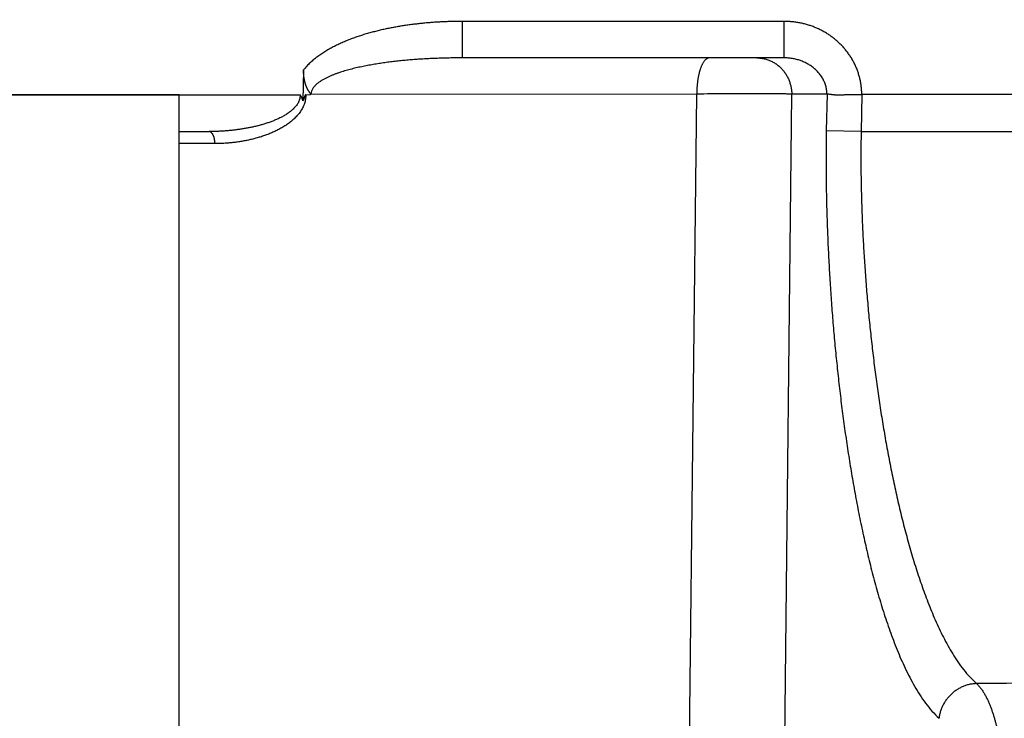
# Model space of a CAD drawing. Header units: millimetres. Extents: x 0 to 1300, y 0 to 891.
# Tile 86 of 127: x 370.2 to 374.21, y 461.46 to 464.31. Entities that reach past the tile are written whole.
import ezdxf

# ---------------------------------------------------------------- set-up
doc = ezdxf.new("R2010")
doc.units = ezdxf.units.MM
doc.header["$LTSCALE"] = 0.545669
doc.layers.add('NoLayerName_001', color=7, linetype='Continuous')
doc.styles.get("Standard").update_dxf_attribs({"font": 'txt', "bigfont": 'extfont2'})
doc.dimstyles.get("Standard").update_dxf_attribs({"dimtxt": 2.5, "dimasz": 2.5, "dimexe": 1, "dimexo": 1, "dimtad": 1, "dimdec": 3, "dimzin": 0, "dimdsep": 46, "dimtxsty": 'Standard', "dimcen": 2.5, "dimadec": 3, "dimazin": 0, "dimtfac": 0.75, "dimtdec": 3, "dimtmove": 0, "dimatfit": 3, "dimfxl": 1, "dimarcsym": 0})

# ---------------------------------------------------------------- blocks, each defined once
blk = doc.blocks.new('_OPEN30')
at = {"color": 0, "linetype": 'ByBlock', "lineweight": -2}
for p, q in [((-1, 0.267949), (0, 0)), ((0, 0), (-1, -0.267949)), ((0, 0), (-1, 0))]:
    blk.add_line(p, q, dxfattribs=at)
blk = doc.blocks.new('*D30')
at = {"layer": 'Defpoints', "color": 0}
for p in [(337.5, 522.5), (510, 495), (337.5, 368.7081)]:
    blk.add_point(p, dxfattribs=at)
at = {"layer": 'NoLayerName_001', "color": 0, "linetype": 'Continuous', "lineweight": 13}
for p, q in [((337.5, 519.5), (337.5, 365.7081)), ((510, 492), (510, 365.7081)), ((505.5, 368.7081), (342, 368.7081))]:
    blk.add_line(p, q, dxfattribs=at)
at = {"layer": 'NoLayerName_001', "color": 0, "lineweight": 13, "xscale": 4.5, "yscale": 4.5, "zscale": 4.5, "rotation": 180}
blk.add_blockref('_OPEN30', (337.5, 368.7081), dxfattribs=at)
at = {"layer": 'NoLayerName_001', "color": 0, "lineweight": 13, "xscale": 4.5, "yscale": 4.5, "zscale": 4.5}
blk.add_blockref('_OPEN30', (510, 368.7081), dxfattribs=at)
at = {"layer": 'NoLayerName_001', "color": 0, "lineweight": 13, "insert": (423.75, 378.0029), "char_height": 10.5, "attachment_point": 5}
blk.add_mtext('\\W0.8000;１７３', dxfattribs=at)

msp = doc.modelspace()

# ---------------------------------------------------------------- linework, layer by layer
at = {"layer": 'NoLayerName_001', "color": 60, "linetype": 'Continuous', "lineweight": 25}
for p, q in [((373.3148, 464.2987), (372.0048, 464.2987)), ((372.0048, 464.15), (372.0048, 464.2987)), ((373.3148, 464.15), (373.3148, 464.2987)), ((373.3148, 464.15), (372.0048, 464.15)), ((371.3573, 464.1011), (371.3547, 463.9751)), ((365.0005, 464), (371.3432, 464)), ((371.3659, 464), (371.3855, 464.0013)), ((372.9587, 464.0026), (371.3855, 464.0013)), ((372.9093, 459.5208), (372.9587, 464.0026)), ((373.298, 459.5208), (373.3459, 464.0026)), ((373.4895, 464.0026), (373.3459, 464.0026)), ((373.4895, 464.0026), (373.4867, 463.8526)), ((373.6313, 464.0005), (373.6285, 463.85)), ((370.851, 463.85), (370.9721, 463.85)), ((373.6285, 463.85), (373.4867, 463.8526)), ((373.6285, 463.85), (385.1499, 463.85)), ((370.9961, 463.8009), (370.851, 463.8009))]:
    msp.add_line(p, q, dxfattribs=at)
at = {"layer": 'NoLayerName_001', "color": 4, "linetype": 'Continuous', "lineweight": 25}
for p, q in [((370.851, 464), (365.351, 464)), ((370.851, 461.3), (370.851, 464))]:
    msp.add_line(p, q, dxfattribs=at)
at = {"layer": 'NoLayerName_001', "color": 140, "linetype": 'Continuous', "lineweight": 25}
msp.add_line((391.0005, 464), (373.6313, 464.0005), dxfattribs=at)
at = {"layer": 'NoLayerName_001', "color": 60, "linetype": 'Continuous', "lineweight": 25}
msp.add_arc((377.359, -7.1028), 468.7155, 89.921578, 90.39855, dxfattribs=at)
for points, knots in [([(372.0048, 464.2987), (371.9982, 464.2987), (371.985, 464.2986), (371.9651, 464.2983), (371.9453, 464.2977), (371.9255, 464.2969), (371.9056, 464.2959), (371.8858, 464.2946), (371.866, 464.293), (371.8462, 464.2913), (371.8265, 464.2892), (371.8068, 464.2869), (371.7871, 464.2843), (371.7674, 464.2815), (371.7478, 464.2784), (371.7283, 464.2749), (371.7088, 464.2712), (371.6893, 464.2672), (371.6699, 464.2628), (371.6506, 464.2581), (371.6313, 464.253), (371.6122, 464.2476), (371.5932, 464.2418), (371.5743, 464.2355), (371.5556, 464.2288), (371.537, 464.2216), (371.5187, 464.214), (371.5006, 464.2058), (371.4828, 464.1971), (371.4652, 464.1878), (371.448, 464.1779), (371.4312, 464.1672), (371.4149, 464.1558), (371.3991, 464.1436), (371.3842, 464.1304), (371.37, 464.1164), (371.3616, 464.1061), (371.3573, 464.1011)], [0, 0, 0, 0, 0.0198477, 0.0396993, 0.0595538, 0.07941, 0.099267, 0.1191242, 0.1389808, 0.1588365, 0.178691, 0.1985441, 0.2183963, 0.2382481, 0.2581008, 0.2779559, 0.2978154, 0.3176818, 0.337558, 0.3574473, 0.377347, 0.3972494, 0.4171481, 0.4370382, 0.4569173, 0.4767846, 0.4966419, 0.5164931, 0.5363441, 0.5561966, 0.5760554, 0.5959345, 0.6158566, 0.6358119, 0.6557482, 0.6756373, 0.6954853, 0.6954853, 0.6954853, 0.6954853]), ([(373.6311, 464.0005), (373.631, 464.0059), (373.6308, 464.0166), (373.6293, 464.0326), (373.627, 464.0485), (373.6238, 464.0643), (373.6197, 464.0799), (373.6147, 464.0953), (373.6089, 464.1103), (373.6023, 464.125), (373.5948, 464.1393), (373.5866, 464.1531), (373.5776, 464.1665), (373.5679, 464.1794), (373.5576, 464.1917), (373.5466, 464.2035), (373.535, 464.2146), (373.5229, 464.2252), (373.5102, 464.2351), (373.4971, 464.2443), (373.4835, 464.2529), (373.4694, 464.2607), (373.455, 464.2679), (373.4403, 464.2744), (373.4252, 464.2801), (373.4099, 464.285), (373.3944, 464.2892), (373.3786, 464.2927), (373.3628, 464.2954), (373.3468, 464.2973), (373.3308, 464.2985), (373.3202, 464.2986), (373.3148, 464.2987)], [0, 0, 0, 0, 0.0160062, 0.032059, 0.0481499, 0.0642688, 0.0804043, 0.0965452, 0.1126802, 0.1287998, 0.1449039, 0.1609987, 0.1770885, 0.1931755, 0.20926, 0.225341, 0.2414169, 0.2574866, 0.273554, 0.289623, 0.3056959, 0.3217738, 0.3378575, 0.3539468, 0.3700415, 0.3861401, 0.4022383, 0.4183307, 0.4344109, 0.4504718, 0.4665061, 0.4825066, 0.4825066, 0.4825066, 0.4825066]), ([(372.0048, 464.15), (372.0008, 464.15), (371.9929, 464.15), (371.9809, 464.1499), (371.9689, 464.1498), (371.957, 464.1496), (371.945, 464.1494), (371.933, 464.1491), (371.9211, 464.1488), (371.9091, 464.1484), (371.8971, 464.148), (371.8852, 464.1475), (371.8732, 464.1469), (371.8612, 464.1463), (371.8493, 464.1457), (371.8373, 464.1449), (371.8254, 464.1442), (371.8134, 464.1433), (371.8015, 464.1424), (371.7896, 464.1415), (371.7776, 464.1404), (371.7657, 464.1393), (371.7538, 464.1382), (371.7419, 464.1369), (371.73, 464.1356), (371.7181, 464.1342), (371.7062, 464.1327), (371.6943, 464.1312), (371.6825, 464.1295), (371.6706, 464.1278), (371.6588, 464.126), (371.647, 464.1241), (371.6352, 464.1221), (371.6234, 464.12), (371.6116, 464.1177), (371.5999, 464.1154), (371.5882, 464.1129), (371.5765, 464.1103), (371.5648, 464.1076), (371.5532, 464.1047), (371.5455, 464.1027), (371.5416, 464.1016)], [0, 0, 0, 0, 0.0119699, 0.02394, 0.0359104, 0.047881, 0.0598518, 0.0718229, 0.0837942, 0.0957658, 0.1077376, 0.1197099, 0.1316825, 0.1436555, 0.1556291, 0.1676033, 0.1795781, 0.1915531, 0.2035283, 0.2155033, 0.227478, 0.2394522, 0.2514259, 0.263399, 0.2753715, 0.2873433, 0.2993147, 0.3112856, 0.3232563, 0.3352269, 0.3471976, 0.3591683, 0.3711391, 0.3831103, 0.3950824, 0.4070558, 0.4190311, 0.4310076, 0.4429839, 0.4549591, 0.4669328, 0.4669328, 0.4669328, 0.4669328]), ([(373.0105, 464.15), (373.0089, 464.1498), (373.0058, 464.1496), (373.0013, 464.1477), (372.9972, 464.145), (372.9935, 464.1418), (372.9902, 464.1382), (372.9873, 464.1344), (372.9847, 464.1304), (372.9825, 464.1263), (372.9804, 464.1221), (372.9784, 464.1179), (372.9766, 464.1135), (372.9749, 464.1091), (372.9733, 464.1047), (372.9719, 464.1002), (372.9705, 464.0957), (372.9692, 464.0912), (372.9681, 464.0866), (372.967, 464.082), (372.966, 464.0774), (372.9651, 464.0728), (372.9643, 464.0682), (372.9635, 464.0635), (372.9628, 464.0589), (372.9622, 464.0542), (372.9616, 464.0495), (372.961, 464.0449), (372.9606, 464.0402), (372.9601, 464.0355), (372.9598, 464.0308), (372.9594, 464.0261), (372.9592, 464.0214), (372.959, 464.0167), (372.9588, 464.012), (372.9587, 464.0073), (372.9587, 464.0042), (372.9587, 464.0026)], [0, 0, 0, 0, 0.00466, 0.0094004, 0.014286, 0.0192576, 0.0241802, 0.028955, 0.0336392, 0.0382953, 0.0429665, 0.0476611, 0.052372, 0.0570906, 0.0618075, 0.0665189, 0.0712266, 0.0759324, 0.0806375, 0.0853428, 0.0900488, 0.0947558, 0.0994637, 0.1041721, 0.1088803, 0.1135876, 0.1182942, 0.123, 0.1277051, 0.1324097, 0.1371137, 0.1418171, 0.1465201, 0.1512225, 0.1559243, 0.1606254, 0.1653258, 0.1653258, 0.1653258, 0.1653258]), ([(373.2041, 464.15), (373.2066, 464.1499), (373.2116, 464.1499), (373.2191, 464.1492), (373.2266, 464.1481), (373.234, 464.1467), (373.2413, 464.1448), (373.2486, 464.1425), (373.2556, 464.1398), (373.2626, 464.1367), (373.2693, 464.1333), (373.2758, 464.1295), (373.2821, 464.1253), (373.2882, 464.1208), (373.2941, 464.116), (373.2996, 464.1109), (373.3049, 464.1055), (373.3099, 464.0999), (373.3147, 464.094), (373.3191, 464.0879), (373.3232, 464.0815), (373.327, 464.075), (373.3304, 464.0683), (373.3335, 464.0614), (373.3363, 464.0543), (373.3387, 464.0472), (373.3408, 464.0399), (373.3426, 464.0325), (373.3439, 464.0251), (373.3449, 464.0176), (373.3456, 464.0101), (373.3458, 464.0051), (373.3459, 464.0026)], [0, 0, 0, 0, 0.0075172, 0.015055, 0.0226096, 0.0301764, 0.0377503, 0.0453262, 0.0528992, 0.0604653, 0.0680254, 0.0755821, 0.083137, 0.0906907, 0.0982434, 0.1057944, 0.1133431, 0.1208896, 0.1284359, 0.1359836, 0.1435336, 0.1510865, 0.1586422, 0.1662009, 0.1737624, 0.1813256, 0.1888884, 0.1964482, 0.2040019, 0.2115462, 0.2190777, 0.226593, 0.226593, 0.226593, 0.226593]), ([(373.4894, 464.0026), (373.4892, 464.0054), (373.4891, 464.011), (373.4881, 464.0194), (373.4866, 464.0277), (373.4845, 464.0359), (373.4819, 464.044), (373.4789, 464.0519), (373.4754, 464.0596), (373.4714, 464.0671), (373.4669, 464.0743), (373.4621, 464.0812), (373.4568, 464.0878), (373.4512, 464.0941), (373.4453, 464.1001), (373.4391, 464.1058), (373.4325, 464.1111), (373.4258, 464.1162), (373.4188, 464.1208), (373.4115, 464.1251), (373.4041, 464.1291), (373.3965, 464.1328), (373.3888, 464.1361), (373.3809, 464.139), (373.3729, 464.1416), (373.3648, 464.1438), (373.3566, 464.1457), (373.3483, 464.1473), (373.34, 464.1485), (373.3316, 464.1494), (373.3232, 464.1499), (373.3176, 464.1499), (373.3148, 464.15)], [0, 0, 0, 0, 0.0083897, 0.0168107, 0.0252591, 0.0337287, 0.0422112, 0.0506973, 0.0591768, 0.0676401, 0.0760857, 0.0845218, 0.0929544, 0.1013867, 0.1098196, 0.1182515, 0.1266792, 0.1350989, 0.1435128, 0.1519249, 0.1603377, 0.1687526, 0.1771702, 0.1855899, 0.1940105, 0.2024309, 0.2108501, 0.2192665, 0.2276783, 0.236083, 0.2444778, 0.2528598, 0.2528598, 0.2528598, 0.2528598]), ([(371.3608, 464.0601), (371.3607, 464.0607), (371.3605, 464.0617), (371.3602, 464.0634), (371.3599, 464.065), (371.3596, 464.0666), (371.3594, 464.0683), (371.3591, 464.0699), (371.3589, 464.0715), (371.3587, 464.0732), (371.3585, 464.0748), (371.3583, 464.0765), (371.3582, 464.0781), (371.358, 464.0798), (371.3579, 464.0814), (371.3578, 464.0831), (371.3577, 464.0847), (371.3576, 464.0864), (371.3575, 464.088), (371.3574, 464.0897), (371.3574, 464.0913), (371.3573, 464.093), (371.3573, 464.0946), (371.3573, 464.0963), (371.3573, 464.0979), (371.3573, 464.0996), (371.3573, 464.1007), (371.3573, 464.1012)], [0, 0, 0, 0, 0.001653, 0.00330596, 0.00495893, 0.00661195, 0.00826506, 0.00991828, 0.01157164, 0.01322516, 0.01487885, 0.01653271, 0.01818673, 0.01984088, 0.02149516, 0.02314953, 0.02480397, 0.02645845, 0.02811293, 0.02976739, 0.03142178, 0.03307605, 0.03473016, 0.03638407, 0.03803772, 0.03969106, 0.04134403, 0.04134403, 0.04134403, 0.04134403]), ([(371.5416, 464.1016), (371.5378, 464.1006), (371.5301, 464.0985), (371.5186, 464.095), (371.5072, 464.0914), (371.4959, 464.0875), (371.4846, 464.0834), (371.4735, 464.0791), (371.4625, 464.0744), (371.4516, 464.0693), (371.441, 464.0638), (371.4306, 464.0577), (371.4206, 464.0512), (371.4111, 464.0439), (371.4022, 464.0354), (371.3947, 464.0256), (371.3887, 464.0147), (371.388, 464.0065), (371.3873, 464.0026)], [0, 0, 0, 0, 0.0119724, 0.0239443, 0.0359169, 0.0478893, 0.0598614, 0.0718343, 0.0838082, 0.095783, 0.1077665, 0.1197616, 0.1317016, 0.1436147, 0.1558479, 0.168348, 0.1805986, 0.1925132, 0.1925132, 0.1925132, 0.1925132]), ([(371.3848, 464), (371.3851, 464.0005), (371.3858, 464.0014), (371.386, 464.0032), (371.3855, 464.0048), (371.3845, 464.0061), (371.3833, 464.0074), (371.3822, 464.0086), (371.3813, 464.0099), (371.3805, 464.0114), (371.3793, 464.0132), (371.3781, 464.0151), (371.3769, 464.0169), (371.3761, 464.0184), (371.3752, 464.0198), (371.3745, 464.0213), (371.3737, 464.0227), (371.373, 464.0242), (371.3722, 464.0257), (371.3715, 464.0272), (371.3708, 464.0287), (371.3701, 464.0302), (371.3695, 464.0317), (371.3688, 464.0332), (371.3682, 464.0348), (371.3676, 464.0363), (371.367, 464.0378), (371.3665, 464.0394), (371.3659, 464.041), (371.3654, 464.0425), (371.3649, 464.0441), (371.3644, 464.0457), (371.3639, 464.0473), (371.3635, 464.0489), (371.363, 464.0505), (371.3626, 464.0521), (371.3622, 464.0537), (371.3618, 464.0553), (371.3615, 464.0569), (371.3611, 464.0585), (371.3609, 464.0596), (371.3608, 464.0601)], [0, 0, 0, 0, 0.00169427, 0.00337231, 0.0050091, 0.00670517, 0.00837477, 0.0100126, 0.01165798, 0.01331876, 0.01497676, 0.01828033, 0.01992987, 0.02158081, 0.02323359, 0.02488776, 0.02654252, 0.02819702, 0.0298511, 0.03150479, 0.03315813, 0.03481118, 0.03646403, 0.03811678, 0.03976954, 0.04142244, 0.04307552, 0.04472879, 0.04638222, 0.0480358, 0.04968948, 0.05134319, 0.05299686, 0.05465042, 0.05630387, 0.05795723, 0.05961052, 0.06126376, 0.06291694, 0.06457006, 0.06622313, 0.06622313, 0.06622313, 0.06622313]), ([(371.3432, 464), (371.3431, 463.9974), (371.3433, 463.9922), (371.3419, 463.9844), (371.3398, 463.9768), (371.3367, 463.9696), (371.3329, 463.9627), (371.3285, 463.9563), (371.3236, 463.9502), (371.3183, 463.9445), (371.3127, 463.9391), (371.3068, 463.934), (371.3006, 463.9292), (371.2943, 463.9246), (371.2878, 463.9204), (371.2811, 463.9163), (371.2744, 463.9124), (371.2675, 463.9087), (371.2606, 463.9052), (371.2535, 463.9019), (371.2464, 463.8987), (371.2392, 463.8957), (371.232, 463.8928), (371.2247, 463.89), (371.2174, 463.8874), (371.21, 463.8848), (371.2026, 463.8824), (371.1952, 463.8801), (371.1877, 463.878), (371.1802, 463.8759), (371.1727, 463.8739), (371.1651, 463.872), (371.1575, 463.8702), (371.1499, 463.8685), (371.1423, 463.8668), (371.1347, 463.8653), (371.1271, 463.8638), (371.1194, 463.8624), (371.1117, 463.8611), (371.104, 463.8599), (371.0989, 463.8592), (371.0963, 463.8588)], [0, 0, 0, 0, 0.007801, 0.0156525, 0.0235297, 0.0313825, 0.0391969, 0.0470059, 0.0548172, 0.062618, 0.0704114, 0.0782043, 0.0859958, 0.0937839, 0.1015718, 0.1093605, 0.1171482, 0.1249362, 0.1327262, 0.1405186, 0.1483133, 0.1561089, 0.1639035, 0.1716949, 0.1794836, 0.1872706, 0.1950567, 0.2028425, 0.2106282, 0.2184138, 0.2261994, 0.2339851, 0.2417709, 0.2495569, 0.2573429, 0.2651287, 0.272914, 0.2806988, 0.2884833, 0.2962678, 0.3040527, 0.3040527, 0.3040527, 0.3040527]), ([(371.3659, 464), (371.3659, 463.997), (371.366, 463.9908), (371.3649, 463.9817), (371.3632, 463.9727), (371.3607, 463.9639), (371.3575, 463.9553), (371.3536, 463.947), (371.3492, 463.939), (371.3443, 463.9312), (371.3389, 463.9238), (371.3331, 463.9167), (371.3269, 463.9099), (371.3204, 463.9034), (371.3136, 463.8972), (371.3066, 463.8913), (371.2994, 463.8856), (371.292, 463.8802), (371.2845, 463.8751), (371.2768, 463.8702), (371.2689, 463.8655), (371.2609, 463.861), (371.2529, 463.8567), (371.2447, 463.8527), (371.2364, 463.8488), (371.228, 463.8451), (371.2196, 463.8415), (371.2111, 463.8382), (371.2025, 463.835), (371.1939, 463.832), (371.1852, 463.8291), (371.1765, 463.8264), (371.1677, 463.8239), (371.1589, 463.8215), (371.1501, 463.8192), (371.1412, 463.8171), (371.1323, 463.8151), (371.1233, 463.8132), (371.1144, 463.8115), (371.1054, 463.8099), (371.0993, 463.809), (371.0963, 463.8085)], [0, 0, 0, 0, 0.0091449, 0.0183131, 0.0274891, 0.0366538, 0.0458082, 0.0549619, 0.0641138, 0.0732625, 0.0824198, 0.091592, 0.100779, 0.1099743, 0.1191663, 0.1283409, 0.1374982, 0.1466455, 0.1557879, 0.1649284, 0.1740684, 0.1832077, 0.1923464, 0.2014855, 0.2106256, 0.2197667, 0.2289081, 0.2380487, 0.2471876, 0.2563254, 0.2654627, 0.2745995, 0.2837358, 0.2928714, 0.3020059, 0.3111401, 0.3202749, 0.3294109, 0.3385485, 0.3476883, 0.3568303, 0.3568303, 0.3568303, 0.3568303]), ([(371.3547, 463.9751), (371.3546, 463.9755), (371.3543, 463.9764), (371.3539, 463.9778), (371.3536, 463.9791), (371.3532, 463.9804), (371.3527, 463.9817), (371.3523, 463.983), (371.3518, 463.9843), (371.3513, 463.9856), (371.3507, 463.9869), (371.3502, 463.9881), (371.3496, 463.9894), (371.3489, 463.9906), (371.3483, 463.9918), (371.3476, 463.993), (371.3469, 463.9942), (371.3461, 463.9953), (371.3454, 463.9965), (371.3444, 463.9981), (371.3437, 463.9992), (371.3432, 464)], [0, 0, 0, 0, 0.00138043, 0.00276268, 0.00414591, 0.0055294, 0.00691254, 0.00829484, 0.009676, 0.01105586, 0.01243449, 0.01381216, 0.01518943, 0.0165671, 0.0179457, 0.01932546, 0.02070636, 0.02208813, 0.02347037, 0.02485254, 0.02761411, 0.02761411, 0.02761411, 0.02761411]), ([(371.365, 464), (371.3648, 463.9997), (371.3643, 463.9992), (371.3637, 463.9983), (371.3632, 463.9974), (371.3627, 463.9964), (371.3623, 463.9954), (371.3619, 463.9943), (371.3615, 463.9933), (371.3611, 463.9923), (371.3608, 463.9913), (371.3602, 463.9896), (371.3596, 463.9879), (371.359, 463.9862), (371.3586, 463.9852), (371.3582, 463.9842), (371.3579, 463.9831), (371.3575, 463.9821), (371.3571, 463.9811), (371.3567, 463.9801), (371.3563, 463.9791), (371.3559, 463.9781), (371.3555, 463.9771), (371.3551, 463.9761), (371.3548, 463.9754), (371.3547, 463.9751)], [0, 0, 0, 0, 0.00107685, 0.00215411, 0.00323865, 0.00433188, 0.0054311, 0.00653075, 0.00762449, 0.00871146, 0.00979326, 0.01087146, 0.01409977, 0.01517788, 0.01625734, 0.01733791, 0.01841937, 0.01950152, 0.02058414, 0.02166704, 0.02275001, 0.02383288, 0.02491548, 0.02599763, 0.0270792, 0.0270792, 0.0270792, 0.0270792]), ([(373.3459, 464.0026), (373.3394, 464.0027), (373.3265, 464.0029), (373.3071, 464.0032), (373.2878, 464.0034), (373.262, 464.0036), (373.2297, 464.0037), (373.191, 464.0038), (373.1523, 464.0038), (373.1135, 464.0037), (373.0684, 464.0035), (373.0167, 464.0032), (372.978, 464.0028), (372.9587, 464.0026)], [0, 0, 0, 0, 0.01936, 0.0387201, 0.0580802, 0.0774405, 0.1161612, 0.1548822, 0.1936029, 0.2323234, 0.2710436, 0.3291239, 0.3872042, 0.3872042, 0.3872042, 0.3872042]), ([(373.6313, 464), (373.6245, 464), (373.6164, 464), (373.6069, 463.9999), (373.6029, 463.9999), (373.5988, 463.9998), (373.5947, 463.9998), (373.5907, 463.9997), (373.5866, 463.9996), (373.5826, 463.9995), (373.5772, 463.9994), (373.5704, 463.9992), (373.5636, 463.999), (373.5582, 463.9988), (373.5542, 463.9987), (373.5501, 463.9986), (373.5461, 463.9985), (373.542, 463.9984), (373.5379, 463.9984), (373.5339, 463.9984), (373.5298, 463.9985), (373.5257, 463.9986), (373.5217, 463.9988), (373.5176, 463.9991), (373.5136, 463.9995), (373.5096, 464), (373.5056, 464.0006), (373.5015, 464.0012), (373.4975, 464.0018), (373.4935, 464.0025), (373.4908, 464.0025), (373.4895, 464.0026)], [0, 0, 0, 0, 0.0202947, 0.0243537, 0.0284124, 0.0324706, 0.0365284, 0.0405857, 0.0446422, 0.0486982, 0.0527537, 0.0608649, 0.0689783, 0.0730365, 0.0770962, 0.0811576, 0.0852212, 0.0892874, 0.0933553, 0.097423, 0.1014891, 0.1055523, 0.109612, 0.1136682, 0.1177215, 0.1217734, 0.1258274, 0.129887, 0.1339545, 0.1380213, 0.1420757, 0.1420757, 0.1420757, 0.1420757]), ([(371.0963, 463.8588), (371.0938, 463.8584), (371.0886, 463.8577), (371.0809, 463.8567), (371.0732, 463.8557), (371.0654, 463.8549), (371.0577, 463.8541), (371.0499, 463.8534), (371.0422, 463.8527), (371.0344, 463.8522), (371.0266, 463.8516), (371.0188, 463.8512), (371.0111, 463.8508), (371.0033, 463.8505), (370.9955, 463.8503), (370.9877, 463.8501), (370.9799, 463.85), (370.9747, 463.85), (370.9721, 463.85)], [0, 0, 0, 0, 0.0077855, 0.0155717, 0.0233587, 0.0311467, 0.0389354, 0.0467246, 0.0545143, 0.0623042, 0.0700942, 0.0778841, 0.0856737, 0.0934627, 0.1012509, 0.1090382, 0.1168242, 0.1246087, 0.1246087, 0.1246087, 0.1246087]), ([(370.9961, 463.8009), (370.9961, 463.8016), (370.9961, 463.8032), (370.996, 463.8055), (370.9958, 463.8078), (370.9956, 463.8101), (370.9953, 463.8125), (370.995, 463.8148), (370.9947, 463.817), (370.9943, 463.8193), (370.9938, 463.8215), (370.9933, 463.8237), (370.9927, 463.8259), (370.9921, 463.8281), (370.9913, 463.8303), (370.9905, 463.8325), (370.9895, 463.8347), (370.9883, 463.8369), (370.987, 463.8391), (370.9856, 463.8412), (370.9841, 463.8432), (370.9824, 463.8451), (370.9806, 463.8467), (370.9787, 463.8481), (370.9766, 463.8492), (370.9744, 463.8499), (370.9729, 463.8499), (370.9721, 463.85)], [0, 0, 0, 0, 0.00231708, 0.00464044, 0.00696706, 0.00929378, 0.01161737, 0.01393448, 0.0162417, 0.01853554, 0.02081366, 0.02308242, 0.02535275, 0.02763679, 0.02994797, 0.03230103, 0.034712, 0.03719637, 0.0397399, 0.04230403, 0.04485327, 0.04735792, 0.04979653, 0.05215961, 0.05445447, 0.05671081, 0.05898507, 0.05898507, 0.05898507, 0.05898507]), ([(373.4867, 463.8526), (373.4865, 463.8389), (373.486, 463.8114), (373.4857, 463.7702), (373.4855, 463.729), (373.4857, 463.6877), (373.486, 463.6465), (373.4867, 463.6053), (373.4875, 463.5641), (373.4886, 463.5229), (373.4898, 463.4816), (373.4913, 463.4404), (373.493, 463.3993), (373.4949, 463.3581), (373.497, 463.3169), (373.4993, 463.2757), (373.5018, 463.2346), (373.5045, 463.1935), (373.5074, 463.1523), (373.5105, 463.1112), (373.5138, 463.0702), (373.5173, 463.0291), (373.521, 462.988), (373.5249, 462.947), (373.5291, 462.906), (373.5334, 462.865), (373.538, 462.824), (373.5427, 462.7831), (373.5477, 462.7421), (373.5529, 462.7012), (373.5584, 462.6604), (373.564, 462.6195), (373.57, 462.5787), (373.5761, 462.538), (373.5826, 462.4973), (373.5893, 462.4566), (373.5963, 462.416), (373.6035, 462.3754), (373.6111, 462.3349), (373.6189, 462.2944), (373.6245, 462.2675), (373.6272, 462.254)], [0, 0, 0, 0, 0.041221, 0.082442, 0.123665, 0.16489, 0.206115, 0.247342, 0.288569, 0.329796, 0.371023, 0.412249, 0.453474, 0.494698, 0.535921, 0.577144, 0.618367, 0.659589, 0.700811, 0.742034, 0.783257, 0.82448, 0.865703, 0.906926, 0.948149, 0.989373, 1.030596, 1.07182, 1.113045, 1.154271, 1.195496, 1.236721, 1.277946, 1.31917, 1.360394, 1.401617, 1.442841, 1.484065, 1.525289, 1.566513, 1.607738, 1.607738, 1.607738, 1.607738]), ([(373.6285, 463.85), (373.6283, 463.837), (373.6278, 463.8111), (373.6275, 463.7722), (373.6274, 463.7333), (373.6276, 463.6943), (373.6281, 463.6554), (373.6288, 463.6165), (373.6298, 463.5776), (373.631, 463.5387), (373.6324, 463.4998), (373.6341, 463.4609), (373.636, 463.422), (373.6381, 463.3831), (373.6404, 463.3443), (373.6429, 463.3055), (373.6456, 463.2666), (373.6485, 463.2278), (373.6517, 463.189), (373.6551, 463.1503), (373.6586, 463.1115), (373.6624, 463.0728), (373.6664, 463.0341), (373.6706, 462.9954), (373.675, 462.9567), (373.6796, 462.9181), (373.6845, 462.8794), (373.6896, 462.8409), (373.6949, 462.8023), (373.7004, 462.7638), (373.7062, 462.7253), (373.7122, 462.6868), (373.7185, 462.6484), (373.725, 462.61), (373.7318, 462.5717), (373.7389, 462.5334), (373.7462, 462.4952), (373.7538, 462.4571), (373.7618, 462.419), (373.77, 462.3809), (373.7758, 462.3556), (373.7786, 462.343)], [0, 0, 0, 0, 0.038916, 0.077834, 0.116753, 0.155674, 0.194597, 0.233521, 0.272446, 0.31137, 0.350294, 0.389217, 0.428139, 0.467059, 0.505978, 0.544897, 0.583816, 0.622734, 0.661653, 0.700572, 0.73949, 0.778409, 0.817329, 0.856248, 0.895168, 0.934087, 0.973007, 1.011928, 1.050849, 1.08977, 1.128692, 1.167613, 1.206534, 1.245454, 1.284374, 1.323294, 1.362213, 1.401134, 1.440054, 1.478975, 1.517896, 1.517896, 1.517896, 1.517896]), ([(371.0963, 463.8085), (371.0933, 463.808), (371.0873, 463.8071), (371.0782, 463.8059), (371.0691, 463.8049), (371.06, 463.8039), (371.0509, 463.8031), (371.0418, 463.8024), (371.0327, 463.8018), (371.0235, 463.8014), (371.0144, 463.8011), (371.0053, 463.8009), (370.9992, 463.8009), (370.9961, 463.8009)], [0, 0, 0, 0, 0.0091439, 0.0182894, 0.0274359, 0.036583, 0.0457301, 0.0548767, 0.0640222, 0.073166, 0.0823074, 0.0914459, 0.1005808, 0.1005808, 0.1005808, 0.1005808]), ([(373.7786, 462.343), (373.7816, 462.3303), (373.7875, 462.3051), (373.7968, 462.2673), (373.8064, 462.2295), (373.8165, 462.1919), (373.8269, 462.1544), (373.8378, 462.117), (373.8492, 462.0798), (373.8612, 462.0427), (373.8736, 462.0059), (373.8867, 461.9692), (373.9005, 461.9328), (373.9149, 461.8966), (373.9301, 461.8608), (373.9463, 461.8254), (373.9634, 461.7904), (373.9816, 461.756), (374.0012, 461.7224), (374.0223, 461.6896), (374.0453, 461.6582), (374.0701, 461.628), (374.0893, 461.6104), (374.0986, 461.6014)], [0, 0, 0, 0, 0.0389226, 0.0778479, 0.1167774, 0.1557132, 0.1946532, 0.2335928, 0.2725284, 0.3114584, 0.350383, 0.3893041, 0.4282256, 0.4671476, 0.5060698, 0.5449984, 0.58393, 0.6228556, 0.6617817, 0.7007115, 0.739676, 0.7786789, 0.8176012, 0.8176012, 0.8176012, 0.8176012]), ([(373.6272, 462.254), (373.6301, 462.2406), (373.6357, 462.2137), (373.6446, 462.1734), (373.6539, 462.1332), (373.6636, 462.0931), (373.6737, 462.0532), (373.6842, 462.0133), (373.6953, 461.9735), (373.7069, 461.934), (373.7191, 461.8946), (373.7319, 461.8554), (373.7454, 461.8164), (373.7596, 461.7777), (373.7747, 461.7394), (373.7907, 461.7014), (373.8077, 461.6638), (373.8261, 461.6269), (373.8458, 461.5907), (373.8672, 461.5554), (373.8907, 461.5215), (373.9162, 461.4888), (373.9362, 461.4699), (373.9458, 461.46)], [0, 0, 0, 0, 0.0412261, 0.0824547, 0.1236875, 0.1649264, 0.2061708, 0.2474155, 0.2886566, 0.3298919, 0.3711214, 0.4123468, 0.4535722, 0.4947988, 0.5360253, 0.5772576, 0.6184949, 0.6597259, 0.7009573, 0.7421924, 0.7834606, 0.8247731, 0.866001, 0.866001, 0.866001, 0.866001]), ([(374.0986, 461.6013), (374.0961, 461.6012), (374.0911, 461.6011), (374.0836, 461.6003), (374.0761, 461.5992), (374.0687, 461.5977), (374.0614, 461.5958), (374.0541, 461.5936), (374.047, 461.591), (374.04, 461.5881), (374.0332, 461.5848), (374.0266, 461.5812), (374.0201, 461.5773), (374.0138, 461.5731), (374.0077, 461.5686), (374.0019, 461.5639), (373.9962, 461.5589), (373.9908, 461.5536), (373.9857, 461.5481), (373.9808, 461.5423), (373.9761, 461.5364), (373.9718, 461.5302), (373.9677, 461.5238), (373.9639, 461.5173), (373.9605, 461.5106), (373.9573, 461.5037), (373.9545, 461.4966), (373.952, 461.4895), (373.9499, 461.4822), (373.9482, 461.4749), (373.9467, 461.4675), (373.9461, 461.4625), (373.9458, 461.46)], [0, 0, 0, 0, 0.0075197, 0.0150555, 0.0226057, 0.0301674, 0.037737, 0.0453098, 0.0528808, 0.0604452, 0.0680027, 0.0755556, 0.0831057, 0.0906543, 0.0982019, 0.105749, 0.1132956, 0.1208417, 0.1283877, 0.1359343, 0.1434821, 0.1510318, 0.1585845, 0.1661416, 0.1737048, 0.1812729, 0.1888418, 0.1964073, 0.2039655, 0.2115131, 0.2190475, 0.2265669, 0.2265669, 0.2265669, 0.2265669]), ([(374.0986, 461.6013), (374.1019, 461.5979), (374.1088, 461.5914), (374.1176, 461.5801), (374.1257, 461.5683), (374.1329, 461.5561), (374.1396, 461.5435), (374.1457, 461.5306), (374.1514, 461.5176), (374.1567, 461.5044), (374.1615, 461.491), (374.166, 461.4775), (374.1702, 461.4638), (374.1741, 461.4501), (374.1777, 461.4363), (374.1811, 461.4224), (374.1843, 461.4085), (374.1872, 461.3946), (374.19, 461.3806), (374.1925, 461.3666), (374.1949, 461.3526), (374.1971, 461.3385), (374.1991, 461.3244), (374.201, 461.3103), (374.2026, 461.2962), (374.2042, 461.282), (374.2056, 461.2679), (374.2068, 461.2537), (374.2079, 461.2395), (374.2089, 461.2253), (374.2097, 461.2111), (374.2104, 461.1969), (374.2109, 461.1826), (374.2113, 461.1684), (374.2116, 461.1542), (374.2117, 461.1399), (374.2117, 461.1305), (374.2117, 461.1257)], [0, 0, 0, 0, 0.0142287, 0.0284981, 0.0427727, 0.0570169, 0.0712517, 0.085484, 0.0997122, 0.1139429, 0.1281819, 0.1424317, 0.1566922, 0.1709606, 0.1852322, 0.1995, 0.2137577, 0.2280061, 0.2422474, 0.2564837, 0.2707166, 0.2849474, 0.2991774, 0.3134074, 0.327638, 0.3418697, 0.3561027, 0.3703368, 0.3845719, 0.3988076, 0.4130438, 0.42728, 0.4415158, 0.4557508, 0.4699843, 0.4842158, 0.4984447, 0.4984447, 0.4984447, 0.4984447])]:
    msp.add_open_spline(points, degree=3, knots=knots, dxfattribs=at)

# ---------------------------------------------------------------- dimensions: what is measured, and where the dimension line sits
at = {"layer": 'NoLayerName_001', "color": 3, "linetype": 'Continuous', "lineweight": 13}
dim = msp.add_linear_dim(base=(337.5, 368.7081), p1=(510, 495), p2=(337.5, 522.5), angle=180, text='\\W0.8000;１７３', dimstyle='Standard', override={"dimtxt": 10.5, "dimasz": 4.5, "dimexe": 3, "dimexo": 3, "dimgap": 3, "dimzin": 8, "dimblk": 'OPEN30', "dimclrd": 0, "dimclre": 0, "dimclrt": 0, "dimtp": 0, "dimtm": 0, "dimlwd": 13, "dimlwe": 13}, dxfattribs=at)
dim.commit()
dim.dimension.update_dxf_attribs({"geometry": '*D30', "text_midpoint": (423.75, 368.7081), "dimtype": 160})

doc.saveas('drawing.dxf')
